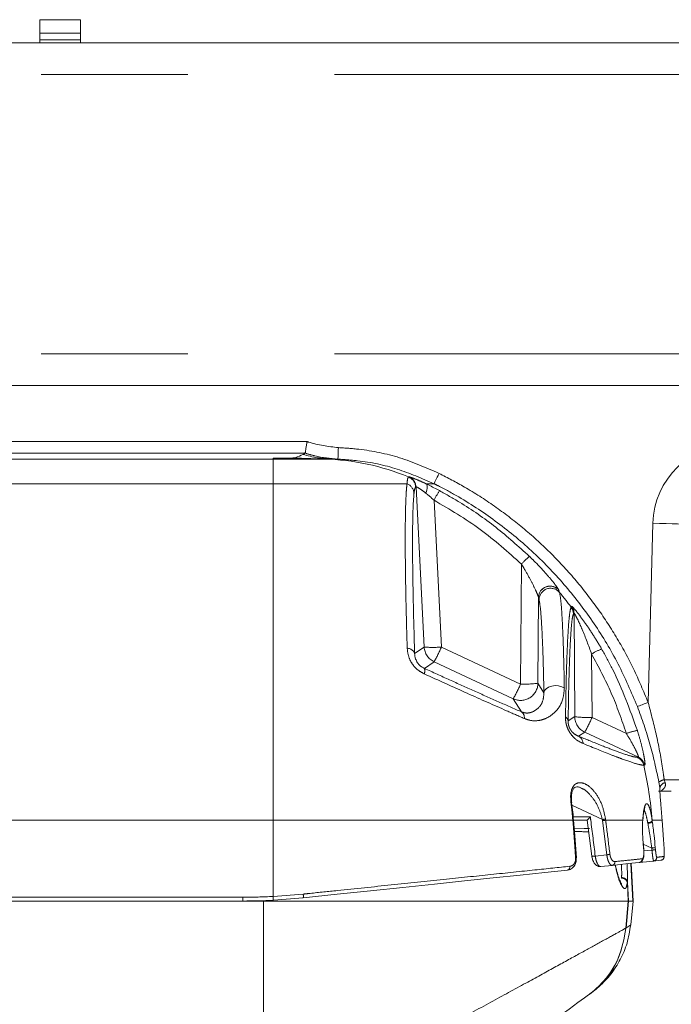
# Model space of a CAD drawing. Header units: millimetres. Extents: x 2 to 601, y 5 to 415.
# Tile 100 of 144: x 478.59 to 484.22, y 194.51 to 203.03. Entities that reach past the tile are written whole.
import ezdxf

# ---------------------------------------------------------------- set-up
doc = ezdxf.new("R2010")
doc.units = ezdxf.units.MM
doc.linetypes.add('PHANTOM', pattern=[12.7, 6.35, -1.27, 1.27, -1.27, 1.27, -1.27])

msp = doc.modelspace()

# ---------------------------------------------------------------- linework, layer by layer
at = {"color": 7, "linetype": 'Continuous', "lineweight": 15}
for p, q in [((478.7609, 203.0295), (479.1109, 203.0295)), ((478.7609, 202.9134), (478.7609, 203.0295)), ((479.1109, 203.0295), (479.1109, 202.9134)), ((478.7609, 202.8563), (478.7609, 202.9134)), ((478.7609, 202.8295), (478.7609, 202.8563)), ((479.1109, 202.8563), (479.1109, 202.9134)), ((479.1109, 202.8563), (479.1109, 202.8295)), ((500.3609, 202.8295), (411.5109, 202.8295)), ((500.3609, 199.8645), (411.5109, 199.8645)), ((481.0559, 199.2796), (463.8921, 199.2796)), ((481.0559, 199.2796), (481.056, 199.2796)), ((483.9398, 196.6479), (483.4751, 196.865)), ((484.1259, 196.3538), (484.155, 196.3545)), ((483.4975, 196.1045), (483.377, 196.1045)), ((483.497, 196.1043), (483.5368, 195.7911)), ((484.1563, 195.935), (484.1441, 196.1039)), ((483.4017, 195.7734), (483.4016, 195.7767)), ((483.4024, 195.7767), (483.4024, 195.7767)), ((483.7124, 195.7128), (483.6136, 195.7024)), ((483.8903, 195.4045), (483.8732, 195.7297)), ((483.8795, 195.6815), (483.8771, 195.7301)), ((483.8927, 195.4045), (483.8795, 195.6815)), ((483.9734, 195.7402), (483.9468, 195.7374)), ((483.9782, 195.7407), (483.9734, 195.7402)), ((484.0712, 195.7505), (483.9782, 195.7407)), ((484.1341, 195.7571), (484.0712, 195.7505)), ((481.0395, 195.4319), (480.7805, 195.4114)), ((480.5169, 195.4045), (463.6452, 195.4045)), ((480.6968, 195.4045), (480.5169, 195.4045)), ((483.8518, 195.4045), (480.6968, 195.4045)), ((483.8518, 195.4045), (483.8526, 195.4045)), ((483.8903, 195.4045), (483.8526, 195.4045)), ((483.8725, 195.1972), (483.8927, 195.4028)), ((483.8927, 195.4045), (483.8903, 195.4045)), ((483.5294, 194.6077), (483.5069, 194.5914))]:
    msp.add_line(p, q, dxfattribs=at)
at = {"color": 7, "linetype": 'PHANTOM', "lineweight": 0}
for p, q in [((479.1109, 202.9134), (478.7609, 202.9134)), ((478.7609, 202.8563), (479.1109, 202.8563)), ((500.3609, 202.5545), (411.5109, 202.5545)), ((500.3609, 200.1395), (411.5109, 200.1395)), ((481.0728, 199.3796), (464.1003, 199.3796)), ((480.7789, 199.2282), (463.6452, 199.2282)), ((480.7789, 199.2349), (480.7789, 199.2282)), ((480.7789, 199.2282), (480.7789, 199.015)), ((481.2216, 199.2282), (480.7789, 199.2282)), ((481.0658, 199.2323), (481.0575, 199.2325)), ((481.0658, 199.2323), (481.2216, 199.2282)), ((481.2216, 199.2282), (481.2897, 199.2282)), ((480.7789, 199.015), (463.6452, 199.015)), ((480.7789, 199.015), (480.7789, 196.1039)), ((481.9372, 199.015), (480.7789, 199.015)), ((481.9501, 199.0732), (481.9535, 199.0749)), ((482.1007, 199.015), (482.1705, 199.015)), ((482.0154, 198.9877), (482.0118, 198.986)), ((482.0855, 197.602), (482.0154, 198.9877)), ((482.1709, 198.8722), (482.2352, 197.602)), ((484.0238, 197.1225), (484.0644, 198.6722)), ((482.9201, 197.282), (482.9273, 198.3192)), ((483.2517, 198.0938), (483.2571, 198.0745)), ((483.0751, 198.0307), (483.07, 197.2885)), ((483.0801, 198.0119), (483.0751, 198.0307)), ((483.3573, 197.9464), (483.3622, 197.954)), ((483.3824, 197.8947), (483.3773, 197.8874)), ((483.3886, 196.9996), (483.3824, 197.8947)), ((482.0031, 197.5465), (482.0855, 197.602)), ((482.2352, 197.602), (482.9201, 197.282)), ((482.1718, 197.474), (482.0874, 197.4171)), ((482.8568, 197.154), (482.1718, 197.474)), ((483.5347, 197.5409), (483.5385, 196.9931)), ((483.07, 197.2885), (483.1217, 197.2066)), ((482.9282, 197.0408), (482.8568, 197.154)), ((483.3314, 196.9629), (483.3886, 196.9996)), ((483.5385, 196.9931), (483.8352, 196.8544)), ((483.4751, 196.865), (483.4213, 196.8304)), ((483.9303, 196.6472), (483.9398, 196.6479)), ((483.9949, 196.5793), (483.9854, 196.5785)), ((484.1627, 196.4531), (484.1705, 196.4285)), ((484.1254, 196.3859), (484.1165, 196.4339)), ((483.628, 196.1097), (483.3629, 196.2333)), ((480.7789, 196.1039), (463.6452, 196.1039)), ((480.7789, 196.1039), (480.7789, 195.444)), ((483.3715, 196.1039), (480.7789, 196.1039)), ((483.3748, 196.1331), (483.5233, 196.1331)), ((483.6293, 196.0999), (483.628, 196.1097)), ((483.6548, 196.1139), (483.6561, 196.1039)), ((483.9768, 196.1039), (483.6561, 196.1039)), ((484.0589, 196.1039), (484.0585, 196.1039)), ((484.0585, 196.1039), (484.0595, 196.0971)), ((484.0589, 196.1039), (484.1441, 196.1039)), ((484.0589, 196.1039), (484.0595, 196.0971)), ((483.6661, 195.804), (483.6293, 196.0999)), ((484.0214, 196.0768), (484.0202, 196.0831)), ((484.055, 195.8624), (483.9818, 195.8965)), ((484.0566, 195.845), (484.055, 195.8624)), ((484.0855, 195.8664), (484.0871, 195.8491)), ((483.5661, 195.7935), (483.6661, 195.804)), ((483.9863, 195.8376), (484.0566, 195.845)), ((483.7939, 195.6029), (483.7942, 195.6064)), ((483.8441, 195.5663), (483.8436, 195.5622)), ((483.8436, 195.5622), (483.8518, 195.4045)), ((483.8441, 195.5663), (483.8526, 195.4045)), ((463.6452, 195.4371), (480.5169, 195.4371)), ((480.5169, 195.4371), (480.5169, 195.4045)), ((480.7789, 195.444), (481.0387, 195.4643)), ((480.6968, 195.4077), (480.6968, 195.4045)), ((480.6968, 193.6794), (480.6968, 195.4045)), ((483.8314, 195.1699), (483.8518, 195.4045)), ((483.8526, 195.4045), (483.8321, 195.1699)), ((483.8314, 195.1699), (483.8312, 195.1677)), ((483.8319, 195.1683), (483.8725, 195.1972)), ((483.8321, 195.1699), (483.8319, 195.1683))]:
    msp.add_line(p, q, dxfattribs=at)
at = {"color": 7, "linetype": 'PHANTOM', "lineweight": 0, "flags": 128}
for points in [[(481.3434, 199.3272), (481.3426, 199.3077), (481.3419, 199.289), (481.3412, 199.2717), (481.3406, 199.2566), (481.3401, 199.2442), (481.3397, 199.2349), (481.3395, 199.2292), (481.3394, 199.2273)], [(482.2149, 199.1046), (482.2064, 199.0873), (482.1981, 199.0707), (482.1905, 199.0554), (482.1838, 199.0419), (482.1783, 199.0307), (482.1741, 199.0223), (482.1715, 199.017), (482.1705, 199.015)], [(482.1009, 198.9324), (482.1056, 198.9469), (482.109, 198.9608), (482.1111, 198.9738), (482.1118, 198.9856), (482.1111, 198.9959), (482.1089, 199.0043), (482.1055, 199.0108), (482.1007, 199.015)], [(484.0644, 198.6722), (484.1229, 198.6707), (484.1791, 198.6692), (484.231, 198.6678), (484.2764, 198.6667), (484.3137, 198.6657), (484.3414, 198.6649), (484.3585, 198.6645), (484.3643, 198.6644)], [(483.2986, 197.2461), (483.2761, 197.2583), (483.2487, 197.2656), (483.2189, 197.2676), (483.1893, 197.2639), (483.1626, 197.255), (483.1413, 197.2416), (483.1272, 197.225), (483.1217, 197.2066)], [(484.0238, 197.1225), (484.006, 197.1156), (483.9889, 197.109), (483.9731, 197.1029), (483.9591, 197.0975), (483.9475, 197.093), (483.9386, 197.0896), (483.9329, 197.0874), (483.9306, 197.0865)], [(484.1627, 196.4531), (484.2114, 196.4527), (484.2516, 196.4523), (484.2816, 196.4521), (484.3001, 196.4519), (484.3063, 196.4519)], [(483.3961, 195.7771), (483.3916, 195.8368), (483.3736, 196.0759), (483.3715, 196.1039)], [(484.0202, 196.0831), (484.027, 196.083), (484.0339, 196.0838), (484.0405, 196.0856), (484.0464, 196.0883), (484.0515, 196.0916), (484.0553, 196.0955), (484.0577, 196.0996), (484.0585, 196.1039)], [(484.0214, 196.0768), (484.0282, 196.0767), (484.035, 196.0776), (484.0416, 196.0794), (484.0475, 196.082), (484.0525, 196.0852), (484.0563, 196.089), (484.0586, 196.093), (484.0595, 196.0971)], [(483.9854, 195.8385), (483.9807, 195.8982), (483.9794, 195.9155)]]:
    msp.add_lwpolyline(points, dxfattribs=at)
at = {"color": 7, "linetype": 'Continuous', "lineweight": 15, "flags": 128}
for points in [[(483.4024, 195.7767), (483.3852, 196.0055), (483.3778, 196.1035)], [(483.385, 196.0341), (483.4704, 196.0318), (483.5172, 196.0306)], [(483.9803, 195.9152), (483.9803, 195.9153), (483.9794, 195.9155)], [(483.9864, 195.8382), (483.9822, 195.8921), (483.9803, 195.9152)], [(483.9864, 195.8382), (483.9864, 195.8382), (483.9854, 195.8385)], [(483.9468, 195.7374), (483.8818, 195.7306), (483.8036, 195.7224), (483.7124, 195.7128)], [(483.3265, 195.6722), (483.1302, 195.6516), (482.9151, 195.629), (482.6828, 195.6046), (482.4352, 195.5786), (482.1742, 195.5511), (481.902, 195.5225), (481.6206, 195.4929), (481.3324, 195.4626), (481.0395, 195.4319)], [(483.5069, 194.5914), (483.4721, 194.5661), (483.416, 194.5253), (483.3392, 194.4695), (483.2424, 194.3992), (483.1265, 194.315), (482.9928, 194.2179), (482.8426, 194.1087), (482.6772, 193.9886), (482.4984, 193.8586), (482.3079, 193.7202), (482.1075, 193.5746), (481.8993, 193.4234), (481.6853, 193.2679)]]:
    msp.add_lwpolyline(points, dxfattribs=at)
at = {"color": 7, "linetype": 'PHANTOM', "lineweight": 0}
for centre, radius, start, end in [((481.3155, 200.2068), 0.9789, 253.42267, 268.48775), ((481.082, 200.1312), 0.899, 262.66436, 268.43787), ((481.0898, 200.1285), 0.8965, 262.25991, 268.46543), ((481.1679, 197.1863), 2.0426, 67.48371, 88.49427), ((481.8993, 198.9242), 0.0985, 3.78566, 67.31464), ((481.9119, 198.9808), 0.1001, 3.02663, 67.54922), ((481.9155, 198.9824), 0.1001, 3.02795, 67.668), ((483.0741, 198.4076), 1.0156, 147.39767, 152.78059), ((483.4685, 197.8289), 0.7302, 130.27354, 137.82585), ((483.1804, 198.01), 0.1003, 40.03311, 178.90803), ((483.1754, 198.0287), 0.1003, 40.43756, 133.12224), ((480.4713, 195.7936), 3.6004, 36.72214, 39.30944), ((483.2774, 197.8863), 0.1, 0.61463, 36.95248), ((483.2824, 197.8937), 0.1, 0.59943, 37.08727), ((481.9382, 197.5219), 0.0694, 20.74905, 89.41615), ((482.2354, 197.61), 0.1501, 183.04606, 244.95406), ((482.1603, 198.3792), 0.7807, 264.49665, 275.49964), ((480.6623, 198.3007), 1.7211, 331.29093, 336.04732), ((483.8561, 197.0242), 0.6085, 112.7117, 121.88563), ((482.0349, 197.3963), 0.0565, 332.79285, 21.62201), ((482.9199, 197.2902), 0.1502, 245.14626, 359.35391), ((481.3473, 197.9807), 1.7211, 331.29093, 336.04732), ((482.9611, 198.0629), 0.782, 266.99411, 278.00395), ((482.893, 196.9924), 0.0598, 351.26844, 53.96379), ((483.2871, 196.9561), 0.0448, 8.69344, 61.49838), ((483.5387, 197.001), 0.1501, 180.54955, 244.9505), ((483.4975, 197.7741), 0.7821, 261.9963, 273.00564), ((481.9656, 197.6918), 1.7211, 331.29093, 336.04732), ((484.027, 196.3186), 0.5691, 99.78493, 109.69877), ((483.3836, 196.7632), 0.077, 2.76483, 60.72339), ((483.8878, 196.5567), 0.1, 12.61267, 64.84326), ((483.8973, 196.5574), 0.1, 12.63729, 64.85077), ((480.4633, 195.7901), 3.6093, 4.9868, 12.61682), ((484.174, 196.361), 0.0928, 96.96654, 128.26164), ((484.1828, 196.3703), 0.0595, 101.92344, 164.74901), ((483.3739, 196.0914), 0.0127, 72.19678, 101.22627), ((483.5811, 196.5039), 0.397, 276.78509, 280.69933), ((483.5838, 196.4929), 0.3957, 276.60198, 280.52807), ((484.0439, 196.0636), 0.2015, 273.17373, 281.92378), ((484.0455, 196.0461), 0.2014, 273.17177, 281.92574), ((483.3985, 195.763), 0.0143, 74.17377, 99.82404), ((483.5428, 195.9026), 0.1116, 267.01275, 282.05021), ((483.6212, 196.1948), 0.3934, 276.54016, 280.50773), ((483.9431, 195.7666), 0.0294, 277.09036, 6.30458), ((484.068, 195.7803), 0.03, 276.06352, 5.09197), ((484.131, 195.7869), 0.03, 276.03333, 5.04056), ((483.7077, 195.7409), 0.0285, 279.45204, 8.77656), ((483.9703, 195.77), 0.0299, 250.92468, 275.99388), ((483.795, 195.5535), 0.0494, 10.1654, 91.20436), ((483.7968, 195.5586), 0.0479, 9.16784, 93.1448), ((480.5169, 200.4071), 4.97, 270, 273.02227), ((478.9924, 195.3409), 1.7895, 2.25933, 3.3035), ((480.9422, 195.4457), 0.0983, 351.93576, 10.93672), ((483.8299, 195.1703), 0.00283, 296.4458, 315.38645), ((483.8317, 195.182), 0.0121, 268.32846, 271.67154)]:
    msp.add_arc(centre, radius, start, end, dxfattribs=at)
at = {"color": 7, "linetype": 'Continuous', "lineweight": 15}
for centre, radius, start, end in [((483.1745, 198.0292), 0.0994, 132.97188, 179.17185), ((483.3594, 196.2401), 0.0133, 76.36481, 103.82438), ((483.3198, 195.6987), 0.0273, 284.22164, 12.61387), ((480.5169, 200.4045), 5, 270, 273.02227)]:
    msp.add_arc(centre, radius, start, end, dxfattribs=at)
at = {"color": 7, "linetype": 'PHANTOM', "lineweight": 0}
msp.add_ellipse((484.7641, 198.6539), major_axis=(-0.0184, -0.7011), ratio=0.998134, start_param=3.167724, end_param=4.712389, dxfattribs=at)
at = {"color": 7, "linetype": 'Continuous', "lineweight": 15}
for centre, major_axis, start_param, end_param in [((431.6113, 199.3344), (49.4888, 0), 6.210392, 6.232358), ((431.6113, 199.3344), (49.4888, 0), 6.232358, 6.240894), ((480.7789, 199.2398), (0.1888, 0), 4.712389, 6.20987), ((431.6113, 199.3344), (49.4888, 0), 6.20987, 6.210392)]:
    msp.add_ellipse(centre, major_axis=major_axis, ratio=0.026186, start_param=start_param, end_param=end_param, dxfattribs=at)
for points, knots in [([(481.0577, 199.2903), (481.0587, 199.2963), (481.0607, 199.3084), (481.0655, 199.3372), (481.0697, 199.3618), (481.0721, 199.3761), (481.0727, 199.3792), (481.0728, 199.3796)], [0, 0, 0, 0, 0.3037177, 0.6073138, 0.913899, 0.9901658, 1, 1, 1, 1]), ([(481.0577, 199.2903), (481.0574, 199.287), (481.0568, 199.2812), (481.0562, 199.2801), (481.0559, 199.2796)], [0, 0, 0, 0, 0.554748, 1, 1, 1, 1]), ([(481.056, 199.2796), (481.0564, 199.2809), (481.057, 199.2825), (481.0575, 199.2887), (481.0577, 199.2903)], [0, 0, 0, 0, 0.746872, 1, 1, 1, 1]), ([(482.1007, 199.015), (482.1084, 199.0113), (482.1463, 198.993), (482.1864, 198.9718), (482.2185, 198.9549)], [0, 0, 0, 0, 0.201311, 1, 1, 1, 1]), ([(483.1073, 198.1006), (483.1087, 198.1023), (483.1178, 198.1136), (483.1414, 198.1239), (483.171, 198.1294), (483.1954, 198.1267), (483.2137, 198.1205), (483.2252, 198.1142), (483.2298, 198.1109), (483.2311, 198.11), (483.2314, 198.1097)], [0, 0, 0, 0, 0.044346, 0.298328, 0.497622, 0.663735, 0.801675, 0.904705, 0.97724, 1, 1, 1, 1]), ([(482.0031, 197.5465), (482.0045, 197.5308), (482.0069, 197.5051), (482.0254, 197.4683), (482.0427, 197.448), (482.0601, 197.4326), (482.0738, 197.4235), (482.0849, 197.4183), (482.0874, 197.4171)], [0, 0, 0, 0, 0.351011, 0.574056, 0.736832, 0.786323, 0.95255, 1, 1, 1, 1]), ([(483.3631, 196.2566), (483.362, 196.2634), (483.3581, 196.2871), (483.3598, 196.3238), (483.3683, 196.3604), (483.3818, 196.3821), (483.397, 196.392), (483.4152, 196.3955), (483.4337, 196.3867), (483.442, 196.3827)], [0, 0, 0, 0, 0.067369, 0.23521, 0.36631, 0.499559, 0.637091, 0.837596, 1, 1, 1, 1]), ([(484.1441, 196.1039), (484.1405, 196.1541), (484.1334, 196.2544), (484.1247, 196.3523), (484.1252, 196.3752), (484.1254, 196.3859)], [0, 0, 0, 0, 0.348511, 0.696166, 1, 1, 1, 1]), ([(484.2178, 196.3545), (484.2161, 196.3545), (484.2138, 196.3545), (484.1927, 196.3545), (484.1613, 196.3545), (484.1221, 196.3545), (484.1149, 196.3545), (484.1135, 196.3545)], [0, 0, 0, 0, 0.267953, 0.377242, 0.734831, 0.950764, 1, 1, 1, 1]), ([(484.2178, 196.3543), (484.2197, 196.3548), (484.2235, 196.3561), (484.2232, 196.3559), (484.223, 196.3558)], [0, 0, 0, 0, 0.477463, 1, 1, 1, 1]), ([(483.3771, 196.1035), (483.3757, 196.1265), (483.3726, 196.1766), (483.3645, 196.226), (483.3601, 196.2527)], [0, 0, 0, 0, 0.46145, 1, 1, 1, 1]), ([(483.979, 196.1105), (483.9798, 196.1221), (483.9819, 196.1536), (483.9873, 196.1885), (483.9949, 196.2148), (483.9962, 196.2169), (483.9968, 196.2177)], [0, 0, 0, 0, 0.190721, 0.518624, 0.802943, 1, 1, 1, 1]), ([(483.5233, 196.1331), (483.5232, 196.133), (483.5211, 196.1305), (483.5156, 196.1243), (483.508, 196.1158), (483.5019, 196.109), (483.4983, 196.1052), (483.4978, 196.1047), (483.4975, 196.1045)], [0, 0, 0, 0, 0.006476, 0.180576, 0.466272, 0.684746, 0.84201, 1, 1, 1, 1]), ([(483.9794, 195.9155), (483.9769, 195.9579), (483.973, 196.0246), (483.9758, 196.0827), (483.9768, 196.1039)], [0, 0, 0, 0, 0.635229, 1, 1, 1, 1]), ([(484.0595, 196.0971), (484.0648, 196.0562), (484.0742, 195.9846), (484.0821, 195.9019), (484.0855, 195.8664)], [0, 0, 0, 0, 0.5708, 1, 1, 1, 1]), ([(484.1609, 195.7896), (484.1617, 195.7911), (484.1634, 195.7943), (484.1628, 195.8181), (484.1628, 195.8366), (484.161, 195.8698), (484.1585, 195.9083), (484.1567, 195.931), (484.1563, 195.935)], [0, 0, 0, 0, 0.237576, 0.473819, 0.475126, 0.712544, 0.949538, 1, 1, 1, 1]), ([(483.9475, 195.7379), (483.9522, 195.7389), (483.9615, 195.7409), (483.9718, 195.7504), (483.9795, 195.7628), (483.9851, 195.781), (483.9878, 195.8072), (483.9871, 195.833), (483.9856, 195.8467), (483.9852, 195.8503)], [0, 0, 0, 0, 0.108102, 0.2113123, 0.3243088, 0.492265, 0.7278795, 0.9292412, 1, 1, 1, 1]), ([(483.3264, 195.6734), (483.3311, 195.6737), (483.3482, 195.6748), (483.3732, 195.6908), (483.3935, 195.7191), (483.4029, 195.7481), (483.402, 195.7664), (483.4017, 195.7734)], [0, 0, 0, 0, 0.11187, 0.406547, 0.65318, 0.869351, 1, 1, 1, 1]), ([(483.5373, 195.7912), (483.5374, 195.7894), (483.5384, 195.7765), (483.5459, 195.7529), (483.561, 195.7254), (483.5817, 195.708), (483.6014, 195.7005), (483.6112, 195.7029), (483.6133, 195.7034)], [0, 0, 0, 0, 0.0362331, 0.2610993, 0.5023552, 0.7491651, 0.9449307, 1, 1, 1, 1]), ([(484.1346, 195.7574), (484.1351, 195.7574), (484.1393, 195.7572), (484.1463, 195.7607), (484.1535, 195.7664), (484.1579, 195.7726), (484.1603, 195.7782), (484.1618, 195.7837), (484.163, 195.793), (484.1635, 195.804), (484.1629, 195.8215), (484.1627, 195.8272)], [0, 0, 0, 0, 0.01089, 0.094172, 0.161649, 0.222017, 0.279653, 0.346865, 0.464577, 0.822789, 1, 1, 1, 1]), ([(483.7947, 195.5525), (483.7947, 195.5524), (483.7949, 195.5522), (483.7862, 195.5651), (483.7733, 195.5941), (483.7569, 195.6442), (483.745, 195.6871), (483.7404, 195.7146), (483.7402, 195.7157)], [0, 0, 0, 0, 0.07557, 0.246612, 0.465678, 0.717461, 0.988224, 1, 1, 1, 1]), ([(483.8423, 195.7264), (483.8432, 195.6952), (483.8451, 195.6304), (483.8444, 195.5882), (483.8441, 195.5663)], [0, 0, 0, 0, 0.481815, 1, 1, 1, 1]), ([(483.8927, 195.4028), (483.8927, 195.4035), (483.8928, 195.4044), (483.8927, 195.4045), (483.8927, 195.4045)], [0, 0, 0, 0, 0.805395, 1, 1, 1, 1]), ([(483.8312, 195.1677), (483.8149, 195.0791), (483.7824, 194.9017), (483.6517, 194.7147), (483.5497, 194.6228), (483.511, 194.5943), (483.5069, 194.5914)], [0, 0, 0, 0, 0.393769, 0.7874981, 0.9778587, 1, 1, 1, 1]), ([(483.5294, 194.6077), (483.5298, 194.608), (483.5316, 194.6093), (483.5381, 194.614), (483.5612, 194.6315), (483.6203, 194.6806), (483.7036, 194.769), (483.7856, 194.8957), (483.8468, 195.0375), (483.864, 195.144), (483.8725, 195.1972)], [0, 0, 0, 0, 0.002023, 0.00985, 0.035875, 0.131287, 0.351765, 0.572135, 0.786232, 1, 1, 1, 1]), ([(483.8319, 195.1683), (483.815, 195.0803), (483.781, 194.9045), (483.6812, 194.7443), (483.6129, 194.6842), (483.6117, 194.6831)], [0, 0, 0, 0, 0.495231, 0.990408, 1, 1, 1, 1])]:
    msp.add_open_spline(points, degree=3, knots=knots, dxfattribs=at)
at = {"color": 7, "linetype": 'PHANTOM', "lineweight": 0}
for points, knots in [([(481.0728, 199.3796), (481.0767, 199.3782), (481.1634, 199.3476), (481.2555, 199.3372), (481.3434, 199.3272)], [0, 0, 0, 0, 0.045825, 1, 1, 1, 1]), ([(481.3394, 199.2273), (481.2724, 199.2333), (481.176, 199.242), (481.084, 199.2709), (481.056, 199.2796)], [0, 0, 0, 0, 0.695757, 1, 1, 1, 1]), ([(481.3434, 199.3272), (481.4028, 199.3233), (481.5814, 199.3114), (481.8795, 199.2503), (482.1021, 199.1536), (482.2149, 199.1046)], [0, 0, 0, 0, 0.197422, 0.592976, 1, 1, 1, 1]), ([(481.0575, 199.2325), (481.047, 199.2326), (481.0285, 199.2328), (480.9816, 199.2332), (480.9245, 199.2336), (480.8547, 199.2342), (480.8056, 199.2346), (480.7823, 199.2349), (480.7806, 199.2349), (480.7789, 199.2349)], [0, 0, 0, 0, 0.217216, 0.383235, 0.567801, 0.785941, 0.984473, 0.984582, 1, 1, 1, 1]), ([(481.2897, 199.2282), (481.2749, 199.2285), (481.243, 199.229), (481.1918, 199.2299), (481.141, 199.2308), (481.1017, 199.2316), (481.076, 199.2321), (481.0658, 199.2323)], [0, 0, 0, 0, 0.262335, 0.566373, 0.771138, 0.909253, 1, 1, 1, 1]), ([(481.3394, 199.2273), (481.3344, 199.2274), (481.3189, 199.2277), (481.3015, 199.228), (481.2897, 199.2282)], [0, 0, 0, 0, 0.323758, 1, 1, 1, 1]), ([(482.1705, 199.015), (482.066, 199.0606), (481.8539, 199.153), (481.5696, 199.212), (481.3961, 199.2235), (481.3394, 199.2273)], [0, 0, 0, 0, 0.395552, 0.802575, 1, 1, 1, 1]), ([(482.2149, 199.1046), (482.2887, 199.0662), (482.4534, 198.9805), (482.6959, 198.8239), (482.9431, 198.6356), (483.1756, 198.4247), (483.3893, 198.1949), (483.581, 197.9502), (483.7514, 197.6903), (483.9024, 197.4149), (483.9833, 197.22), (484.0238, 197.1225)], [0, 0, 0, 0, 0.090851, 0.202868, 0.314885, 0.430152, 0.545419, 0.657437, 0.769454, 0.884727, 1, 1, 1, 1]), ([(481.9389, 197.5913), (481.9352, 197.7223), (481.9279, 197.9843), (481.9228, 198.2974), (481.9214, 198.5467), (481.9229, 198.7387), (481.9267, 198.8716), (481.9317, 198.9618), (481.9354, 198.997), (481.9372, 199.015)], [0, 0, 0, 0, 0.1900625, 0.380113, 0.5264746, 0.6733177, 0.819615, 0.9073784, 1, 1, 1, 1]), ([(481.9372, 199.015), (481.9385, 199.0279), (481.9417, 199.0609), (481.9469, 199.0686), (481.9501, 199.0732)], [0, 0, 0, 0, 0.389686, 1, 1, 1, 1]), ([(481.9535, 199.0749), (481.954, 199.075), (481.9563, 199.0751), (481.9769, 199.0684), (482.0287, 199.0484), (482.0766, 199.0262), (482.1007, 199.015)], [0, 0, 0, 0, 0.087914, 0.373074, 0.684438, 1, 1, 1, 1]), ([(483.9306, 197.0865), (483.8778, 197.2106), (483.7721, 197.4592), (483.5621, 197.8066), (483.3178, 198.13), (483.0372, 198.4228), (482.7262, 198.6828), (482.4448, 198.869), (482.2556, 198.9725), (482.1832, 199.0087), (482.1705, 199.015)], [0, 0, 0, 0, 0.15136, 0.303202, 0.454562, 0.605919, 0.75776, 0.909118, 0.984069, 1, 1, 1, 1]), ([(481.9975, 198.9307), (481.9946, 198.8934), (481.9898, 198.8336), (481.9865, 198.7016), (481.9851, 198.5736), (481.9851, 198.4235), (481.9871, 198.2138), (481.9921, 197.93), (481.9994, 197.6752), (482.0031, 197.5465)], [0, 0, 0, 0, 0.1798017, 0.2879705, 0.3961474, 0.5077985, 0.6194538, 0.8076783, 1, 1, 1, 1]), ([(482.0118, 198.986), (482.0091, 198.9829), (482.0037, 198.9765), (481.9996, 198.946), (481.9975, 198.9307)], [0, 0, 0, 0, 0.497643, 1, 1, 1, 1]), ([(482.1009, 198.9324), (482.087, 198.9431), (482.0601, 198.9638), (482.0306, 198.9822), (482.0196, 198.9874), (482.0161, 198.9882), (482.0157, 198.9879), (482.0154, 198.9877)], [0, 0, 0, 0, 0.328326, 0.637364, 0.867193, 0.914634, 1, 1, 1, 1]), ([(482.1709, 198.8722), (482.1521, 198.889), (482.1286, 198.91), (482.1055, 198.9287), (482.1009, 198.9324)], [0, 0, 0, 0, 0.803552, 1, 1, 1, 1]), ([(482.2185, 198.9549), (482.2765, 198.9221), (482.4451, 198.8268), (482.7113, 198.6434), (482.901, 198.4722), (482.9964, 198.3861)], [0, 0, 0, 0, 0.206976, 0.601222, 1, 1, 1, 1]), ([(482.9273, 198.3192), (482.8117, 198.4232), (482.5783, 198.633), (482.3075, 198.792), (482.1709, 198.8722)], [0, 0, 0, 0, 0.49545, 1, 1, 1, 1]), ([(483.0751, 198.0307), (483.0742, 198.0345), (483.0728, 198.0399), (483.0643, 198.0617), (483.0446, 198.1067), (483.0054, 198.185), (482.9632, 198.2607), (482.9354, 198.306), (482.9273, 198.3192)], [0, 0, 0, 0, 0.088825, 0.126245, 0.30108, 0.579177, 0.876792, 1, 1, 1, 1]), ([(482.9964, 198.3861), (483.0104, 198.3725), (483.0579, 198.3261), (483.1323, 198.247), (483.2001, 198.167), (483.2419, 198.1121), (483.2487, 198.0994), (483.2517, 198.0938)], [0, 0, 0, 0, 0.117711, 0.399934, 0.6699376, 0.8527488, 1, 1, 1, 1]), ([(483.2571, 198.0745), (483.2612, 198.0514), (483.2696, 198.0045), (483.28, 197.8522), (483.2888, 197.6511), (483.2948, 197.4453), (483.2976, 197.2993), (483.2986, 197.2461)], [0, 0, 0, 0, 0.224484, 0.456641, 0.664459, 0.877693, 1, 1, 1, 1]), ([(483.1217, 197.2066), (483.1207, 197.2583), (483.1178, 197.3978), (483.1118, 197.5984), (483.103, 197.7922), (483.0925, 197.9424), (483.0843, 197.9885), (483.0801, 198.0119)], [0, 0, 0, 0, 0.12245, 0.330419, 0.543712, 0.768072, 1, 1, 1, 1]), ([(483.3085, 196.9955), (483.3101, 197.0909), (483.3133, 197.2817), (483.3206, 197.5218), (483.3294, 197.717), (483.3382, 197.8374), (483.3475, 197.918), (483.3535, 197.9355), (483.3573, 197.9464)], [0, 0, 0, 0, 0.181578, 0.363121, 0.545253, 0.727337, 0.829729, 1, 1, 1, 1]), ([(483.3622, 197.954), (483.3623, 197.9541), (483.3633, 197.9548), (483.3718, 197.9475), (483.3978, 197.9177), (483.4364, 197.8685), (483.491, 197.7933), (483.5546, 197.6983), (483.599, 197.6231), (483.6212, 197.5855)], [0, 0, 0, 0, 0.016513, 0.121033, 0.225532, 0.377117, 0.528703, 0.763916, 1, 1, 1, 1]), ([(483.5347, 197.5409), (483.5085, 197.6127), (483.4744, 197.7063), (483.4271, 197.8127), (483.4046, 197.8595), (483.3901, 197.8861), (483.3844, 197.8944), (483.3828, 197.8955), (483.3825, 197.8949), (483.3824, 197.8947)], [0, 0, 0, 0, 0.518585, 0.674859, 0.818822, 0.906856, 0.956094, 0.987439, 1, 1, 1, 1]), ([(483.3773, 197.8874), (483.3745, 197.8797), (483.3687, 197.8642), (483.3598, 197.7906), (483.3508, 197.6655), (483.3426, 197.4763), (483.3359, 197.2424), (483.3329, 197.0569), (483.3314, 196.9629)], [0, 0, 0, 0, 0.13492, 0.272379, 0.451638, 0.636533, 0.815749, 1, 1, 1, 1]), ([(482.0852, 197.3704), (482.0658, 197.381), (482.0271, 197.4023), (481.9821, 197.4526), (481.9475, 197.5173), (481.9421, 197.5639), (481.9389, 197.5913)], [0, 0, 0, 0, 0.22707, 0.454166, 0.678692, 1, 1, 1, 1]), ([(483.6212, 197.5855), (483.6535, 197.5272), (483.7784, 197.3021), (483.8657, 197.0593), (483.9303, 196.8794)], [0, 0, 0, 0, 0.2589916, 1, 1, 1, 1]), ([(483.8352, 196.8544), (483.7947, 196.9722), (483.713, 197.2091), (483.5944, 197.4298), (483.5347, 197.5409)], [0, 0, 0, 0, 0.497095, 1, 1, 1, 1]), ([(482.0874, 197.4171), (482.1605, 197.3838), (482.3068, 197.3172), (482.5211, 197.2207), (482.7307, 197.1273), (482.8624, 197.0696), (482.9282, 197.0408)], [0, 0, 0, 0, 0.245152, 0.490304, 0.745154, 1, 1, 1, 1]), ([(482.9521, 196.9833), (482.9013, 197.0055), (482.7448, 197.074), (482.458, 197.2013), (482.2105, 197.3136), (482.0852, 197.3704)], [0, 0, 0, 0, 0.191612, 0.590705, 1, 1, 1, 1]), ([(483.2986, 197.2461), (483.2958, 197.2142), (483.288, 197.1266), (483.2319, 197.0455), (483.1583, 196.9899), (483.0875, 196.9644), (483.0163, 196.9606), (482.9682, 196.9776), (482.9521, 196.9833)], [0, 0, 0, 0, 0.166034, 0.454912, 0.604761, 0.754339, 0.917924, 1, 1, 1, 1]), ([(482.9282, 197.0408), (482.9375, 197.0377), (482.9667, 197.0282), (483.0221, 197.0344), (483.0791, 197.0725), (483.1167, 197.1323), (483.1204, 197.1872), (483.1217, 197.2066)], [0, 0, 0, 0, 0.073635, 0.231843, 0.537661, 0.83628, 1, 1, 1, 1]), ([(484.1165, 196.4339), (484.0933, 196.5437), (484.0466, 196.7646), (483.9694, 196.9788), (483.9306, 197.0865)], [0, 0, 0, 0, 0.497177, 1, 1, 1, 1]), ([(484.0238, 197.1225), (484.0493, 197.0256), (484.1006, 196.8313), (484.1412, 196.607), (484.1589, 196.4804), (484.1627, 196.4531)], [0, 0, 0, 0, 0.4380006, 0.8789888, 1, 1, 1, 1]), ([(483.4605, 196.767), (483.4388, 196.7776), (483.4059, 196.7937), (483.3628, 196.8365), (483.3354, 196.8771), (483.3175, 196.921), (483.3092, 196.9618), (483.3087, 196.9848), (483.3085, 196.9955)], [0, 0, 0, 0, 0.321959, 0.487279, 0.627397, 0.768236, 0.892361, 1, 1, 1, 1]), ([(483.3314, 196.9629), (483.3315, 196.9567), (483.3315, 196.9443), (483.3354, 196.9228), (483.3419, 196.9052), (483.3496, 196.8895), (483.3563, 196.8796), (483.3681, 196.8649), (483.3904, 196.844), (483.4087, 196.8359), (483.4213, 196.8304)], [0, 0, 0, 0, 0.1060436, 0.2161357, 0.2952908, 0.333662, 0.436468, 0.4596127, 0.6286363, 1, 1, 1, 1]), ([(483.9303, 196.8794), (483.9408, 196.8447), (483.9617, 196.7749), (483.9823, 196.6868), (483.9936, 196.6249), (483.9981, 196.5871), (483.9959, 196.5819), (483.9949, 196.5793)], [0, 0, 0, 0, 0.251891, 0.506061, 0.677376, 0.838967, 1, 1, 1, 1]), ([(483.4213, 196.8304), (483.4822, 196.8055), (483.6051, 196.7552), (483.7572, 196.6969), (483.8803, 196.6541), (483.9135, 196.6495), (483.9303, 196.6472)], [0, 0, 0, 0, 0.21886, 0.441631, 0.716817, 1, 1, 1, 1]), ([(483.9398, 196.6479), (483.9403, 196.649), (483.9409, 196.6502), (483.938, 196.6605), (483.9306, 196.6793), (483.9102, 196.7227), (483.8781, 196.7833), (483.8497, 196.8304), (483.8352, 196.8544)], [0, 0, 0, 0, 0.116243, 0.139184, 0.285765, 0.453148, 0.720673, 1, 1, 1, 1]), ([(483.9854, 196.5785), (483.9687, 196.5808), (483.9348, 196.5853), (483.8239, 196.6237), (483.6739, 196.6802), (483.5493, 196.7309), (483.4605, 196.767)], [0, 0, 0, 0, 0.275244, 0.558484, 0.685432, 1, 1, 1, 1]), ([(483.3562, 196.253), (483.3544, 196.2735), (483.3507, 196.3147), (483.3601, 196.3691), (483.3803, 196.4057), (483.4092, 196.427), (483.4515, 196.4312), (483.5109, 196.4041), (483.575, 196.3357), (483.6302, 196.2347), (483.647, 196.1522), (483.6548, 196.1139)], [0, 0, 0, 0, 0.078816, 0.15831, 0.226089, 0.288029, 0.377937, 0.505682, 0.676597, 0.849483, 1, 1, 1, 1]), ([(483.628, 196.1097), (483.6183, 196.144), (483.5973, 196.2181), (483.5388, 196.3067), (483.4839, 196.3654), (483.4497, 196.3785), (483.4415, 196.3816)], [0, 0, 0, 0, 0.271, 0.587447, 0.900382, 1, 1, 1, 1]), ([(484.1705, 196.4285), (484.1719, 196.4229), (484.1738, 196.4155), (484.1728, 196.4008), (484.1669, 196.3845), (484.1536, 196.3708), (484.1431, 196.3633), (484.139, 196.3603), (484.1377, 196.3586), (484.1379, 196.3577), (484.14, 196.3565), (484.1456, 196.3557), (484.1518, 196.3554), (484.1553, 196.3553), (484.1556, 196.3552), (484.1556, 196.3552), (484.1787, 196.3553), (484.2097, 196.3542), (484.2215, 196.3557), (484.2241, 196.3561)], [0, 0, 0, 0, 0.0622366, 0.083431, 0.1632915, 0.2516465, 0.294623, 0.3204675, 0.3310658, 0.352333, 0.3603854, 0.4059758, 0.460844, 0.4643905, 0.4652836, 0.4655043, 0.465558, 0.8836331, 1, 1, 1, 1]), ([(483.3715, 196.1039), (483.3699, 196.1238), (483.3658, 196.1736), (483.3598, 196.2232), (483.3562, 196.253)], [0, 0, 0, 0, 0.399841, 1, 1, 1, 1]), ([(483.9768, 196.1039), (483.9792, 196.1317), (483.9839, 196.1874), (483.9969, 196.2367), (484.0124, 196.2517), (484.0291, 196.2321), (484.0453, 196.1829), (484.0541, 196.1302), (484.0585, 196.1039)], [0, 0, 0, 0, 0.1688077, 0.3381108, 0.4987553, 0.6585249, 0.8295139, 1, 1, 1, 1]), ([(484.0202, 196.0831), (484.015, 196.1079), (484.0054, 196.1542), (483.9942, 196.18), (483.989, 196.192)], [0, 0, 0, 0, 0.535414, 1, 1, 1, 1]), ([(483.5233, 196.1331), (483.5245, 196.1235), (483.5388, 196.0103), (483.5531, 195.8971), (483.5661, 195.7935)], [0, 0, 0, 0, 0.084156, 1, 1, 1, 1]), ([(483.6561, 196.1039), (483.6586, 196.0841), (483.6709, 195.9854), (483.6832, 195.8868), (483.693, 195.808)], [0, 0, 0, 0, 0.201018, 1, 1, 1, 1]), ([(484.055, 195.8624), (484.0505, 195.8953), (484.0399, 195.972), (484.0281, 196.0387), (484.0214, 196.0768)], [0, 0, 0, 0, 0.429864, 1, 1, 1, 1]), ([(483.5099, 196.0031), (483.4767, 196.0039), (483.4415, 196.0048), (483.3881, 196.0062), (483.3851, 196.0063)], [0, 0, 0, 0, 0.945014, 1, 1, 1, 1]), ([(484.0871, 195.8491), (484.0878, 195.8413), (484.0894, 195.8257), (484.0921, 195.8055), (484.0947, 195.7906), (484.0966, 195.7837), (484.0975, 195.7831), (484.0978, 195.783)], [0, 0, 0, 0, 0.220645, 0.44132, 0.662049, 0.882961, 1, 1, 1, 1]), ([(483.3465, 195.7047), (483.3512, 195.7056), (483.3632, 195.7079), (483.3789, 195.7194), (483.3903, 195.7375), (483.3962, 195.7571), (483.3961, 195.7704), (483.3961, 195.7771)], [0, 0, 0, 0, 0.185303, 0.462914, 0.678636, 0.839157, 1, 1, 1, 1]), ([(483.5661, 195.7935), (483.5677, 195.7833), (483.5709, 195.763), (483.5797, 195.7366), (483.5907, 195.716), (483.6026, 195.7036), (483.6102, 195.7028), (483.6136, 195.7024)], [0, 0, 0, 0, 0.19766, 0.392488, 0.59424, 0.814966, 1, 1, 1, 1]), ([(483.7124, 195.7128), (483.7078, 195.7136), (483.6987, 195.7153), (483.6848, 195.7347), (483.6735, 195.7631), (483.668, 195.7883), (483.6663, 195.8017), (483.6661, 195.804)], [0, 0, 0, 0, 0.247408, 0.497714, 0.738551, 0.956847, 1, 1, 1, 1]), ([(483.693, 195.808), (483.6932, 195.8064), (483.6945, 195.797), (483.6992, 195.7792), (483.7095, 195.7596), (483.7225, 195.7466), (483.7314, 195.7457), (483.7358, 195.7452)], [0, 0, 0, 0, 0.04177, 0.25418, 0.49299, 0.746491, 1, 1, 1, 1]), ([(483.7358, 195.7452), (483.7825, 195.7501), (483.8763, 195.7599), (483.9403, 195.7665), (483.9724, 195.7699)], [0, 0, 0, 0, 0.497585, 1, 1, 1, 1]), ([(483.9724, 195.7699), (483.9738, 195.7703), (483.9773, 195.7715), (483.9818, 195.7798), (483.9852, 195.7953), (483.9866, 195.8155), (483.9858, 195.8308), (483.9854, 195.8385)], [0, 0, 0, 0, 0.141195, 0.365122, 0.580069, 0.790163, 1, 1, 1, 1]), ([(484.0712, 195.7505), (484.0708, 195.7508), (484.0697, 195.7516), (484.0672, 195.7616), (484.0637, 195.7828), (484.06, 195.8117), (484.0577, 195.8339), (484.0566, 195.845)], [0, 0, 0, 0, 0.116976, 0.33781, 0.558529, 0.779268, 1, 1, 1, 1]), ([(484.0978, 195.783), (484.1012, 195.7833), (484.1255, 195.7859), (484.1445, 195.7879), (484.1609, 195.7896)], [0, 0, 0, 0, 0.139909, 1, 1, 1, 1]), ([(481.0387, 195.4643), (481.0585, 195.4664), (481.1576, 195.4767), (481.4143, 195.5034), (481.8056, 195.5442), (482.2531, 195.5908), (482.6714, 195.6344), (483.0418, 195.673), (483.2482, 195.6945), (483.3465, 195.7047)], [0, 0, 0, 0, 0.022285, 0.111481, 0.290212, 0.472704, 0.651439, 0.833961, 1, 1, 1, 1]), ([(483.8436, 195.5622), (483.8404, 195.5449), (483.8338, 195.5102), (483.8135, 195.5095), (483.7873, 195.5481), (483.7595, 195.6181), (483.7451, 195.6857), (483.7388, 195.7156)], [0, 0, 0, 0, 0.205164, 0.410618, 0.618583, 0.831328, 1, 1, 1, 1]), ([(483.7942, 195.6064), (483.7946, 195.6251), (483.7952, 195.6557), (483.7937, 195.7029), (483.7931, 195.7213)], [0, 0, 0, 0, 0.610014, 1, 1, 1, 1]), ([(480.8785, 193.5659), (481.0059, 193.634), (481.2609, 193.7706), (481.6374, 193.9732), (482.004, 194.1712), (482.3549, 194.3616), (482.685, 194.5412), (482.9786, 194.7015), (483.2313, 194.8399), (483.4429, 194.9561), (483.624, 195.0557), (483.7651, 195.1334), (483.8093, 195.1578), (483.8314, 195.1699)], [0, 0, 0, 0, 0.092259, 0.184808, 0.277047, 0.369622, 0.462526, 0.555028, 0.638988, 0.723272, 0.807152, 0.90359, 1, 1, 1, 1])]:
    msp.add_open_spline(points, degree=3, knots=knots, dxfattribs=at)

doc.saveas('drawing.dxf')
